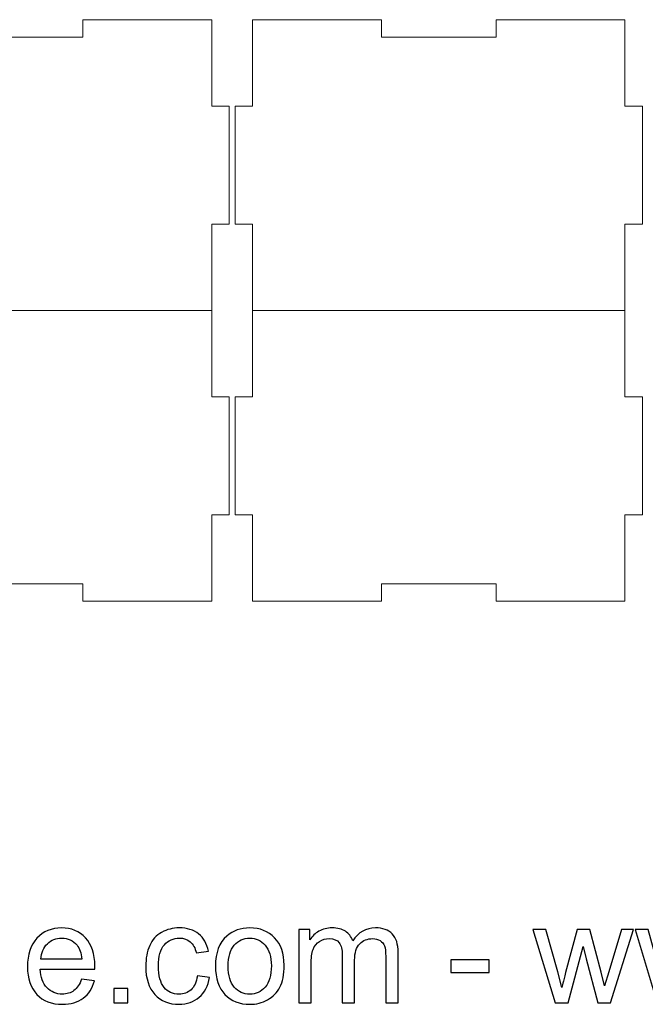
# Model space of a CAD drawing. Header units: millimetres. Extents: x -811 to 1340, y -192 to 870.
# Tile 28 of 256: x 685 to 792, y -192 to -23. Entities that reach past the tile are written whole.
import ezdxf

# ---------------------------------------------------------------- set-up
doc = ezdxf.new("R2010")
doc.units = ezdxf.units.MM
doc.header["$MEASUREMENT"] = 0
doc.layers.add('layer 1', color=7, linetype='Continuous')

msp = doc.modelspace()

# ---------------------------------------------------------------- linework, layer by layer
at = {"layer": 'layer 1', "color": 250, "lineweight": 9}
for points, knots in [([(695.4125, -22.9622), (695.4125, -22.9622), (717.5625, -22.9622), (717.5625, -22.9622), (717.5625, -22.9622), (717.5625, -22.9622), (717.5625, -37.8122), (717.5625, -37.8122), (717.5625, -37.8122), (717.5625, -37.8122), (720.5625, -37.8122), (720.5625, -37.8122), (720.5625, -37.8122), (720.5625, -37.8122), (720.5625, -58.1122), (720.5625, -58.1122), (720.5625, -58.1122), (720.5625, -58.1122), (717.5625, -58.1122), (717.5625, -58.1122), (717.5625, -58.1122), (717.5625, -58.1122), (717.5625, -72.9622), (717.5625, -72.9622), (717.5625, -72.9622), (717.5625, -72.9622), (653.5625, -72.9622), (653.5625, -72.9622), (653.5625, -72.9622), (653.5625, -72.9622), (653.5625, -58.1122), (653.5625, -58.1122), (653.5625, -58.1122), (653.5625, -58.1122), (650.5625, -58.1122), (650.5625, -58.1122), (650.5625, -58.1122), (650.5625, -58.1122), (650.5625, -37.8122), (650.5625, -37.8122), (650.5625, -37.8122), (650.5625, -37.8122), (653.5625, -37.8122), (653.5625, -37.8122), (653.5625, -37.8122), (653.5625, -37.8122), (653.5625, -22.9622), (653.5625, -22.9622), (653.5625, -22.9622), (653.5625, -22.9622), (675.7125, -22.9622), (675.7125, -22.9622), (675.7125, -22.9622), (675.7125, -22.9622), (675.7125, -25.9622), (675.7125, -25.9622), (675.7125, -25.9622), (675.7125, -25.9622), (695.4125, -25.9622), (695.4125, -25.9622), (695.4125, -25.9622), (695.4125, -25.9622), (695.4125, -22.9622), (695.4125, -22.9622)], [0, 0, 0, 0, 0.05882353, 0.05882353, 0.05882353, 0.05882353, 0.11764706, 0.11764706, 0.11764706, 0.11764706, 0.17647059, 0.17647059, 0.17647059, 0.17647059, 0.23529412, 0.23529412, 0.23529412, 0.23529412, 0.29411765, 0.29411765, 0.29411765, 0.29411765, 0.35294118, 0.35294118, 0.35294118, 0.35294118, 0.41176471, 0.41176471, 0.41176471, 0.41176471, 0.47058824, 0.47058824, 0.47058824, 0.47058824, 0.52941176, 0.52941176, 0.52941176, 0.52941176, 0.58823529, 0.58823529, 0.58823529, 0.58823529, 0.64705882, 0.64705882, 0.64705882, 0.64705882, 0.70588235, 0.70588235, 0.70588235, 0.70588235, 0.76470588, 0.76470588, 0.76470588, 0.76470588, 0.82352941, 0.82352941, 0.82352941, 0.82352941, 0.88235294, 0.88235294, 0.88235294, 0.88235294, 1, 1, 1, 1]), ([(766.4125, -22.9622), (766.4125, -22.9622), (788.5625, -22.9622), (788.5625, -22.9622), (788.5625, -22.9622), (788.5625, -22.9622), (788.5625, -37.8122), (788.5625, -37.8122), (788.5625, -37.8122), (788.5625, -37.8122), (791.5625, -37.8122), (791.5625, -37.8122), (791.5625, -37.8122), (791.5625, -37.8122), (791.5625, -58.1122), (791.5625, -58.1122), (791.5625, -58.1122), (791.5625, -58.1122), (788.5625, -58.1122), (788.5625, -58.1122), (788.5625, -58.1122), (788.5625, -58.1122), (788.5625, -72.9622), (788.5625, -72.9622), (788.5625, -72.9622), (788.5625, -72.9622), (724.5625, -72.9622), (724.5625, -72.9622), (724.5625, -72.9622), (724.5625, -72.9622), (724.5625, -58.1122), (724.5625, -58.1122), (724.5625, -58.1122), (724.5625, -58.1122), (721.5625, -58.1122), (721.5625, -58.1122), (721.5625, -58.1122), (721.5625, -58.1122), (721.5625, -37.8122), (721.5625, -37.8122), (721.5625, -37.8122), (721.5625, -37.8122), (724.5625, -37.8122), (724.5625, -37.8122), (724.5625, -37.8122), (724.5625, -37.8122), (724.5625, -22.9622), (724.5625, -22.9622), (724.5625, -22.9622), (724.5625, -22.9622), (746.7125, -22.9622), (746.7125, -22.9622), (746.7125, -22.9622), (746.7125, -22.9622), (746.7125, -25.9622), (746.7125, -25.9622), (746.7125, -25.9622), (746.7125, -25.9622), (766.4125, -25.9622), (766.4125, -25.9622), (766.4125, -25.9622), (766.4125, -25.9622), (766.4125, -22.9622), (766.4125, -22.9622)], [0, 0, 0, 0, 0.05882353, 0.05882353, 0.05882353, 0.05882353, 0.11764706, 0.11764706, 0.11764706, 0.11764706, 0.17647059, 0.17647059, 0.17647059, 0.17647059, 0.23529412, 0.23529412, 0.23529412, 0.23529412, 0.29411765, 0.29411765, 0.29411765, 0.29411765, 0.35294118, 0.35294118, 0.35294118, 0.35294118, 0.41176471, 0.41176471, 0.41176471, 0.41176471, 0.47058824, 0.47058824, 0.47058824, 0.47058824, 0.52941176, 0.52941176, 0.52941176, 0.52941176, 0.58823529, 0.58823529, 0.58823529, 0.58823529, 0.64705882, 0.64705882, 0.64705882, 0.64705882, 0.70588235, 0.70588235, 0.70588235, 0.70588235, 0.76470588, 0.76470588, 0.76470588, 0.76470588, 0.82352941, 0.82352941, 0.82352941, 0.82352941, 0.88235294, 0.88235294, 0.88235294, 0.88235294, 1, 1, 1, 1]), ([(717.5625, -72.9622), (717.5625, -72.9622), (717.5625, -87.8122), (717.5625, -87.8122), (717.5625, -87.8122), (717.5625, -87.8122), (720.5625, -87.8122), (720.5625, -87.8122), (720.5625, -87.8122), (720.5625, -87.8122), (720.5625, -108.1122), (720.5625, -108.1122), (720.5625, -108.1122), (720.5625, -108.1122), (717.5625, -108.1122), (717.5625, -108.1122), (717.5625, -108.1122), (717.5625, -108.1122), (717.5625, -122.9622), (717.5625, -122.9622), (717.5625, -122.9622), (717.5625, -122.9622), (695.4125, -122.9622), (695.4125, -122.9622), (695.4125, -122.9622), (695.4125, -122.9622), (695.4125, -119.9622), (695.4125, -119.9622), (695.4125, -119.9622), (695.4125, -119.9622), (675.7125, -119.9622), (675.7125, -119.9622), (675.7125, -119.9622), (675.7125, -119.9622), (675.7125, -122.9622), (675.7125, -122.9622), (675.7125, -122.9622), (675.7125, -122.9622), (653.5625, -122.9622), (653.5625, -122.9622), (653.5625, -122.9622), (653.5625, -122.9622), (653.5625, -108.1122), (653.5625, -108.1122), (653.5625, -108.1122), (653.5625, -108.1122), (650.5625, -108.1122), (650.5625, -108.1122), (650.5625, -108.1122), (650.5625, -108.1122), (650.5625, -87.8122), (650.5625, -87.8122), (650.5625, -87.8122), (650.5625, -87.8122), (653.5625, -87.8122), (653.5625, -87.8122), (653.5625, -87.8122), (653.5625, -87.8122), (653.5625, -72.9622), (653.5625, -72.9622)], [0, 0, 0, 0, 0.0625, 0.0625, 0.0625, 0.0625, 0.125, 0.125, 0.125, 0.125, 0.1875, 0.1875, 0.1875, 0.1875, 0.25, 0.25, 0.25, 0.25, 0.3125, 0.3125, 0.3125, 0.3125, 0.375, 0.375, 0.375, 0.375, 0.4375, 0.4375, 0.4375, 0.4375, 0.5, 0.5, 0.5, 0.5, 0.5625, 0.5625, 0.5625, 0.5625, 0.625, 0.625, 0.625, 0.625, 0.6875, 0.6875, 0.6875, 0.6875, 0.75, 0.75, 0.75, 0.75, 0.8125, 0.8125, 0.8125, 0.8125, 0.875, 0.875, 0.875, 0.875, 1, 1, 1, 1]), ([(788.5625, -72.9622), (788.5625, -72.9622), (788.5625, -87.8122), (788.5625, -87.8122), (788.5625, -87.8122), (788.5625, -87.8122), (791.5625, -87.8122), (791.5625, -87.8122), (791.5625, -87.8122), (791.5625, -87.8122), (791.5625, -108.1122), (791.5625, -108.1122), (791.5625, -108.1122), (791.5625, -108.1122), (788.5625, -108.1122), (788.5625, -108.1122), (788.5625, -108.1122), (788.5625, -108.1122), (788.5625, -122.9622), (788.5625, -122.9622), (788.5625, -122.9622), (788.5625, -122.9622), (766.4125, -122.9622), (766.4125, -122.9622), (766.4125, -122.9622), (766.4125, -122.9622), (766.4125, -119.9622), (766.4125, -119.9622), (766.4125, -119.9622), (766.4125, -119.9622), (746.7125, -119.9622), (746.7125, -119.9622), (746.7125, -119.9622), (746.7125, -119.9622), (746.7125, -122.9622), (746.7125, -122.9622), (746.7125, -122.9622), (746.7125, -122.9622), (724.5625, -122.9622), (724.5625, -122.9622), (724.5625, -122.9622), (724.5625, -122.9622), (724.5625, -108.1122), (724.5625, -108.1122), (724.5625, -108.1122), (724.5625, -108.1122), (721.5625, -108.1122), (721.5625, -108.1122), (721.5625, -108.1122), (721.5625, -108.1122), (721.5625, -87.8122), (721.5625, -87.8122), (721.5625, -87.8122), (721.5625, -87.8122), (724.5625, -87.8122), (724.5625, -87.8122), (724.5625, -87.8122), (724.5625, -87.8122), (724.5625, -72.9622), (724.5625, -72.9622)], [0, 0, 0, 0, 0.0625, 0.0625, 0.0625, 0.0625, 0.125, 0.125, 0.125, 0.125, 0.1875, 0.1875, 0.1875, 0.1875, 0.25, 0.25, 0.25, 0.25, 0.3125, 0.3125, 0.3125, 0.3125, 0.375, 0.375, 0.375, 0.375, 0.4375, 0.4375, 0.4375, 0.4375, 0.5, 0.5, 0.5, 0.5, 0.5625, 0.5625, 0.5625, 0.5625, 0.625, 0.625, 0.625, 0.625, 0.6875, 0.6875, 0.6875, 0.6875, 0.75, 0.75, 0.75, 0.75, 0.8125, 0.8125, 0.8125, 0.8125, 0.875, 0.875, 0.875, 0.875, 1, 1, 1, 1])]:
    msp.add_open_spline(points, degree=3, knots=knots, dxfattribs=at)
at = {"layer": 'layer 1', "color": 250}
for points, knots in [([(695.191, -187.9151), (695.191, -187.9151), (697.4008, -188.2065), (697.4008, -188.2065), (697.4008, -188.2065), (697.0568, -189.4895), (696.4132, -190.4892), (695.4743, -191.1975), (695.4743, -191.1975), (694.5353, -191.9058), (693.3373, -192.2619), (691.8762, -192.2619), (691.8762, -192.2619), (690.0388, -192.2619), (688.5817, -191.6953), (687.5052, -190.5621), (687.5052, -190.5621), (686.4286, -189.4329), (685.8903, -187.8423), (685.8903, -185.7984), (685.8903, -185.7984), (685.8903, -183.6857), (686.4326, -182.0425), (687.5214, -180.8769), (687.5214, -180.8769), (688.6101, -179.7072), (690.0226, -179.1244), (691.7589, -179.1244), (691.7589, -179.1244), (693.4385, -179.1244), (694.8105, -179.6951), (695.8749, -180.8405), (695.8749, -180.8405), (696.9394, -181.9859), (697.4736, -183.5967), (697.4736, -185.6729), (697.4736, -185.6729), (697.4736, -185.7984), (697.4696, -185.9886), (697.4615, -186.2396), (697.4615, -186.2396), (697.4615, -186.2396), (688.0758, -186.2396), (688.0758, -186.2396), (688.0758, -186.2396), (688.1568, -187.6197), (688.5453, -188.6801), (689.2495, -189.4126), (689.2495, -189.4126), (689.9497, -190.1452), (690.828, -190.5135), (691.8762, -190.5135), (691.8762, -190.5135), (692.6574, -190.5135), (693.3252, -190.3071), (693.8756, -189.8943), (693.8756, -189.8943), (694.4301, -189.4814), (694.8672, -188.8217), (695.191, -187.9151)], [0, 0, 0, 0, 0.0625, 0.0625, 0.0625, 0.0625, 0.125, 0.125, 0.125, 0.125, 0.1875, 0.1875, 0.1875, 0.1875, 0.25, 0.25, 0.25, 0.25, 0.3125, 0.3125, 0.3125, 0.3125, 0.375, 0.375, 0.375, 0.375, 0.4375, 0.4375, 0.4375, 0.4375, 0.5, 0.5, 0.5, 0.5, 0.5625, 0.5625, 0.5625, 0.5625, 0.625, 0.625, 0.625, 0.625, 0.6875, 0.6875, 0.6875, 0.6875, 0.75, 0.75, 0.75, 0.75, 0.8125, 0.8125, 0.8125, 0.8125, 0.875, 0.875, 0.875, 0.875, 1, 1, 1, 1]), ([(715.0793, -187.3809), (715.0793, -187.3809), (717.1677, -187.6723), (717.1677, -187.6723), (717.1677, -187.6723), (716.937, -189.1091), (716.3542, -190.2302), (715.4112, -191.0437), (715.4112, -191.0437), (714.4682, -191.8572), (713.3066, -192.2619), (711.9346, -192.2619), (711.9346, -192.2619), (710.2145, -192.2619), (708.8303, -191.6993), (707.7861, -190.5742), (707.7861, -190.5742), (706.7378, -189.4491), (706.2157, -187.8382), (706.2157, -185.7417), (706.2157, -185.7417), (706.2157, -184.3819), (706.4424, -183.196), (706.8916, -182.1761), (706.8916, -182.1761), (707.3409, -181.1602), (708.0249, -180.3953), (708.9477, -179.8894), (708.9477, -179.8894), (709.8664, -179.3794), (710.8661, -179.1244), (711.9507, -179.1244), (711.9507, -179.1244), (713.3147, -179.1244), (714.4358, -179.4685), (715.3019, -180.1605), (715.3019, -180.1605), (716.1721, -180.8526), (716.7306, -181.8361), (716.9734, -183.107), (716.9734, -183.107), (716.9734, -183.107), (714.9093, -183.4227), (714.9093, -183.4227), (714.9093, -183.4227), (714.711, -182.5768), (714.3629, -181.9413), (713.857, -181.5123), (713.857, -181.5123), (713.3552, -181.0874), (712.7481, -180.8729), (712.0357, -180.8729), (712.0357, -180.8729), (710.9592, -180.8729), (710.085, -181.2574), (709.4091, -182.0263), (709.4091, -182.0263), (708.7372, -182.7994), (708.4013, -184.0136), (708.4013, -185.681), (708.4013, -185.681), (708.4013, -187.3728), (708.7251, -188.5991), (709.3726, -189.3641), (709.3726, -189.3641), (710.0242, -190.129), (710.8701, -190.5135), (711.9103, -190.5135), (711.9103, -190.5135), (712.7521, -190.5135), (713.4523, -190.2585), (714.0108, -189.7445), (714.0108, -189.7445), (714.5734, -189.2346), (714.9295, -188.4453), (715.0793, -187.3809)], [0, 0, 0, 0, 0.05, 0.05, 0.05, 0.05, 0.1, 0.1, 0.1, 0.1, 0.15, 0.15, 0.15, 0.15, 0.2, 0.2, 0.2, 0.2, 0.25, 0.25, 0.25, 0.25, 0.3, 0.3, 0.3, 0.3, 0.35, 0.35, 0.35, 0.35, 0.4, 0.4, 0.4, 0.4, 0.45, 0.45, 0.45, 0.45, 0.5, 0.5, 0.5, 0.5, 0.55, 0.55, 0.55, 0.55, 0.6, 0.6, 0.6, 0.6, 0.65, 0.65, 0.65, 0.65, 0.7, 0.7, 0.7, 0.7, 0.75, 0.75, 0.75, 0.75, 0.8, 0.8, 0.8, 0.8, 0.85, 0.85, 0.85, 0.85, 0.9, 0.9, 0.9, 0.9, 1, 1, 1, 1]), ([(718.1876, -185.6932), (718.1876, -183.366), (718.8351, -181.6418), (720.1343, -180.5208), (720.1343, -180.5208), (721.2149, -179.5899), (722.5384, -179.1244), (724.0966, -179.1244), (724.0966, -179.1244), (725.8248, -179.1244), (727.2413, -179.6911), (728.3422, -180.8243), (728.3422, -180.8243), (729.439, -181.9535), (729.9894, -183.5198), (729.9894, -185.5151), (729.9894, -185.5151), (729.9894, -187.134), (729.7466, -188.4049), (729.2609, -189.3317), (729.2609, -189.3317), (728.7753, -190.2585), (728.067, -190.9789), (727.1361, -191.4929), (727.1361, -191.4929), (726.2093, -192.0069), (725.1934, -192.2619), (724.0966, -192.2619), (724.0966, -192.2619), (722.332, -192.2619), (720.9073, -191.6993), (719.8186, -190.5702), (719.8186, -190.5702), (718.7299, -189.441), (718.1876, -187.814), (718.1876, -185.6932)], [0, 0, 0, 0, 0.1, 0.1, 0.1, 0.1, 0.2, 0.2, 0.2, 0.2, 0.3, 0.3, 0.3, 0.3, 0.4, 0.4, 0.4, 0.4, 0.5, 0.5, 0.5, 0.5, 0.6, 0.6, 0.6, 0.6, 0.7, 0.7, 0.7, 0.7, 0.8, 0.8, 0.8, 0.8, 1, 1, 1, 1]), ([(732.4947, -191.9948), (732.4947, -191.9948), (732.4947, -179.3916), (732.4947, -179.3916), (732.4947, -179.3916), (732.4947, -179.3916), (734.4131, -179.3916), (734.4131, -179.3916), (734.4131, -179.3916), (734.4131, -179.3916), (734.4131, -181.1724), (734.4131, -181.1724), (734.4131, -181.1724), (734.8057, -180.5572), (735.3319, -180.0594), (735.9875, -179.687), (735.9875, -179.687), (736.6432, -179.3106), (737.3879, -179.1244), (738.2257, -179.1244), (738.2257, -179.1244), (739.1566, -179.1244), (739.9215, -179.3187), (740.5164, -179.7032), (740.5164, -179.7032), (741.1114, -180.0917), (741.5323, -180.63), (741.7751, -181.3262), (741.7751, -181.3262), (742.7789, -179.857), (744.078, -179.1244), (745.6808, -179.1244), (745.6808, -179.1244), (746.9354, -179.1244), (747.9027, -179.4685), (748.5746, -180.1605), (748.5746, -180.1605), (749.2505, -180.8526), (749.5904, -181.9171), (749.5904, -183.3539), (749.5904, -183.3539), (749.5904, -183.3539), (749.5904, -191.9948), (749.5904, -191.9948), (749.5904, -191.9948), (749.5904, -191.9948), (747.4535, -191.9948), (747.4535, -191.9948), (747.4535, -191.9948), (747.4535, -191.9948), (747.4535, -184.0621), (747.4535, -184.0621), (747.4535, -184.0621), (747.4535, -183.2122), (747.3806, -182.597), (747.243, -182.2206), (747.243, -182.2206), (747.1054, -181.8442), (746.8545, -181.5447), (746.4862, -181.314), (746.4862, -181.314), (746.1219, -181.0833), (745.6929, -180.97), (745.2032, -180.97), (745.2032, -180.97), (744.3128, -180.97), (743.5762, -181.2655), (742.9893, -181.8523), (742.9893, -181.8523), (742.4025, -182.4432), (742.1111, -183.3862), (742.1111, -184.6814), (742.1111, -184.6814), (742.1111, -184.6814), (742.1111, -191.9948), (742.1111, -191.9948), (742.1111, -191.9948), (742.1111, -191.9948), (739.9741, -191.9948), (739.9741, -191.9948), (739.9741, -191.9948), (739.9741, -191.9948), (739.9741, -183.8152), (739.9741, -183.8152), (739.9741, -183.8152), (739.9741, -182.8682), (739.8001, -182.1559), (739.452, -181.6823), (739.452, -181.6823), (739.1039, -181.2088), (738.5333, -180.97), (737.7441, -180.97), (737.7441, -180.97), (737.1451, -180.97), (736.5906, -181.1278), (736.0806, -181.4435), (736.0806, -181.4435), (735.5707, -181.7592), (735.2024, -182.2206), (734.9717, -182.8318), (734.9717, -182.8318), (734.745, -183.4388), (734.6317, -184.3171), (734.6317, -185.4625), (734.6317, -185.4625), (734.6317, -185.4625), (734.6317, -191.9948), (734.6317, -191.9948), (734.6317, -191.9948), (734.6317, -191.9948), (732.4947, -191.9948), (732.4947, -191.9948)], [0, 0, 0, 0, 0.03448276, 0.03448276, 0.03448276, 0.03448276, 0.06896552, 0.06896552, 0.06896552, 0.06896552, 0.10344828, 0.10344828, 0.10344828, 0.10344828, 0.13793103, 0.13793103, 0.13793103, 0.13793103, 0.17241379, 0.17241379, 0.17241379, 0.17241379, 0.20689655, 0.20689655, 0.20689655, 0.20689655, 0.24137931, 0.24137931, 0.24137931, 0.24137931, 0.27586207, 0.27586207, 0.27586207, 0.27586207, 0.31034483, 0.31034483, 0.31034483, 0.31034483, 0.34482759, 0.34482759, 0.34482759, 0.34482759, 0.37931034, 0.37931034, 0.37931034, 0.37931034, 0.4137931, 0.4137931, 0.4137931, 0.4137931, 0.44827586, 0.44827586, 0.44827586, 0.44827586, 0.48275862, 0.48275862, 0.48275862, 0.48275862, 0.51724138, 0.51724138, 0.51724138, 0.51724138, 0.55172414, 0.55172414, 0.55172414, 0.55172414, 0.5862069, 0.5862069, 0.5862069, 0.5862069, 0.62068966, 0.62068966, 0.62068966, 0.62068966, 0.65517241, 0.65517241, 0.65517241, 0.65517241, 0.68965517, 0.68965517, 0.68965517, 0.68965517, 0.72413793, 0.72413793, 0.72413793, 0.72413793, 0.75862069, 0.75862069, 0.75862069, 0.75862069, 0.79310345, 0.79310345, 0.79310345, 0.79310345, 0.82758621, 0.82758621, 0.82758621, 0.82758621, 0.86206897, 0.86206897, 0.86206897, 0.86206897, 0.89655172, 0.89655172, 0.89655172, 0.89655172, 0.93103448, 0.93103448, 0.93103448, 0.93103448, 1, 1, 1, 1]), ([(776.5696, -191.9948), (776.5696, -191.9948), (772.7611, -179.3916), (772.7611, -179.3916), (772.7611, -179.3916), (772.7611, -179.3916), (774.9952, -179.3916), (774.9952, -179.3916), (774.9952, -179.3916), (774.9952, -179.3916), (777.0067, -186.6645), (777.0067, -186.6645), (777.0067, -186.6645), (777.0067, -186.6645), (777.719, -189.3722), (777.719, -189.3722), (777.719, -189.3722), (777.7474, -189.2386), (777.9659, -188.3725), (778.3706, -186.7738), (778.3706, -186.7738), (778.3706, -186.7738), (780.366, -179.3916), (780.366, -179.3916), (780.366, -179.3916), (780.366, -179.3916), (782.5555, -179.3916), (782.5555, -179.3916), (782.5555, -179.3916), (782.5555, -179.3916), (784.4537, -186.709), (784.4537, -186.709), (784.4537, -186.709), (784.4537, -186.709), (785.0729, -189.1091), (785.0729, -189.1091), (785.0729, -189.1091), (785.0729, -189.1091), (785.7974, -186.6767), (785.7974, -186.6767), (785.7974, -186.6767), (785.7974, -186.6767), (787.9748, -179.3916), (787.9748, -179.3916), (787.9748, -179.3916), (787.9748, -179.3916), (790.0511, -179.3916), (790.0511, -179.3916), (790.0511, -179.3916), (790.0511, -179.3916), (786.0969, -191.9948), (786.0969, -191.9948), (786.0969, -191.9948), (786.0969, -191.9948), (783.8871, -191.9948), (783.8871, -191.9948), (783.8871, -191.9948), (783.8871, -191.9948), (781.8877, -184.4547), (781.8877, -184.4547), (781.8877, -184.4547), (781.8877, -184.4547), (781.3818, -182.2975), (781.3818, -182.2975), (781.3818, -182.2975), (781.3818, -182.2975), (778.832, -191.9948), (778.832, -191.9948), (778.832, -191.9948), (778.832, -191.9948), (776.5696, -191.9948), (776.5696, -191.9948)], [0, 0, 0, 0, 0.05263158, 0.05263158, 0.05263158, 0.05263158, 0.10526316, 0.10526316, 0.10526316, 0.10526316, 0.15789474, 0.15789474, 0.15789474, 0.15789474, 0.21052632, 0.21052632, 0.21052632, 0.21052632, 0.26315789, 0.26315789, 0.26315789, 0.26315789, 0.31578947, 0.31578947, 0.31578947, 0.31578947, 0.36842105, 0.36842105, 0.36842105, 0.36842105, 0.42105263, 0.42105263, 0.42105263, 0.42105263, 0.47368421, 0.47368421, 0.47368421, 0.47368421, 0.52631579, 0.52631579, 0.52631579, 0.52631579, 0.57894737, 0.57894737, 0.57894737, 0.57894737, 0.63157895, 0.63157895, 0.63157895, 0.63157895, 0.68421053, 0.68421053, 0.68421053, 0.68421053, 0.73684211, 0.73684211, 0.73684211, 0.73684211, 0.78947368, 0.78947368, 0.78947368, 0.78947368, 0.84210526, 0.84210526, 0.84210526, 0.84210526, 0.89473684, 0.89473684, 0.89473684, 0.89473684, 1, 1, 1, 1]), ([(794.1065, -191.9948), (794.1065, -191.9948), (790.298, -179.3916), (790.298, -179.3916), (790.298, -179.3916), (790.298, -179.3916), (792.5321, -179.3916), (792.5321, -179.3916), (792.5321, -179.3916), (792.5321, -179.3916), (794.5436, -186.6645), (794.5436, -186.6645), (794.5436, -186.6645), (794.5436, -186.6645), (795.2559, -189.3722), (795.2559, -189.3722), (795.2559, -189.3722), (795.2843, -189.2386), (795.5028, -188.3725), (795.9075, -186.7738), (795.9075, -186.7738), (795.9075, -186.7738), (797.9029, -179.3916), (797.9029, -179.3916), (797.9029, -179.3916), (797.9029, -179.3916), (800.0924, -179.3916), (800.0924, -179.3916), (800.0924, -179.3916), (800.0924, -179.3916), (801.9906, -186.709), (801.9906, -186.709), (801.9906, -186.709), (801.9906, -186.709), (802.6098, -189.1091), (802.6098, -189.1091), (802.6098, -189.1091), (802.6098, -189.1091), (803.3343, -186.6767), (803.3343, -186.6767), (803.3343, -186.6767), (803.3343, -186.6767), (805.5117, -179.3916), (805.5117, -179.3916), (805.5117, -179.3916), (805.5117, -179.3916), (807.588, -179.3916), (807.588, -179.3916), (807.588, -179.3916), (807.588, -179.3916), (803.6338, -191.9948), (803.6338, -191.9948), (803.6338, -191.9948), (803.6338, -191.9948), (801.424, -191.9948), (801.424, -191.9948), (801.424, -191.9948), (801.424, -191.9948), (799.4246, -184.4547), (799.4246, -184.4547), (799.4246, -184.4547), (799.4246, -184.4547), (798.9187, -182.2975), (798.9187, -182.2975), (798.9187, -182.2975), (798.9187, -182.2975), (796.3689, -191.9948), (796.3689, -191.9948), (796.3689, -191.9948), (796.3689, -191.9948), (794.1065, -191.9948), (794.1065, -191.9948)], [0, 0, 0, 0, 0.05263158, 0.05263158, 0.05263158, 0.05263158, 0.10526316, 0.10526316, 0.10526316, 0.10526316, 0.15789474, 0.15789474, 0.15789474, 0.15789474, 0.21052632, 0.21052632, 0.21052632, 0.21052632, 0.26315789, 0.26315789, 0.26315789, 0.26315789, 0.31578947, 0.31578947, 0.31578947, 0.31578947, 0.36842105, 0.36842105, 0.36842105, 0.36842105, 0.42105263, 0.42105263, 0.42105263, 0.42105263, 0.47368421, 0.47368421, 0.47368421, 0.47368421, 0.52631579, 0.52631579, 0.52631579, 0.52631579, 0.57894737, 0.57894737, 0.57894737, 0.57894737, 0.63157895, 0.63157895, 0.63157895, 0.63157895, 0.68421053, 0.68421053, 0.68421053, 0.68421053, 0.73684211, 0.73684211, 0.73684211, 0.73684211, 0.78947368, 0.78947368, 0.78947368, 0.78947368, 0.84210526, 0.84210526, 0.84210526, 0.84210526, 0.89473684, 0.89473684, 0.89473684, 0.89473684, 1, 1, 1, 1]), ([(688.1972, -184.4911), (688.1972, -184.4911), (695.2152, -184.4911), (695.2152, -184.4911), (695.2152, -184.4911), (695.1222, -183.4307), (694.851, -182.6375), (694.4098, -182.1073), (694.4098, -182.1073), (693.7339, -181.2857), (692.8516, -180.8729), (691.771, -180.8729), (691.771, -180.8729), (690.7916, -180.8729), (689.97, -181.2007), (689.3022, -181.8564), (689.3022, -181.8564), (688.6384, -182.512), (688.2701, -183.3903), (688.1972, -184.4911)], [0, 0, 0, 0, 0.16666667, 0.16666667, 0.16666667, 0.16666667, 0.33333333, 0.33333333, 0.33333333, 0.33333333, 0.5, 0.5, 0.5, 0.5, 0.66666667, 0.66666667, 0.66666667, 0.66666667, 1, 1, 1, 1]), ([(720.3731, -185.6972), (720.3731, -187.308), (720.7252, -188.5141), (721.4294, -189.3115), (721.4294, -189.3115), (722.1377, -190.1128), (723.0241, -190.5135), (724.0966, -190.5135), (724.0966, -190.5135), (725.157, -190.5135), (726.0393, -190.1128), (726.7476, -189.3074), (726.7476, -189.3074), (727.4518, -188.502), (727.8039, -187.2757), (727.8039, -185.6284), (727.8039, -185.6284), (727.8039, -184.0743), (727.4477, -182.8965), (726.7395, -182.0992), (726.7395, -182.0992), (726.0312, -181.2978), (725.1489, -180.8971), (724.0966, -180.8971), (724.0966, -180.8971), (723.0241, -180.8971), (722.1377, -181.2938), (721.4294, -182.0911), (721.4294, -182.0911), (720.7252, -182.8884), (720.3731, -184.0905), (720.3731, -185.6972)], [0, 0, 0, 0, 0.11111111, 0.11111111, 0.11111111, 0.11111111, 0.22222222, 0.22222222, 0.22222222, 0.22222222, 0.33333333, 0.33333333, 0.33333333, 0.33333333, 0.44444444, 0.44444444, 0.44444444, 0.44444444, 0.55555556, 0.55555556, 0.55555556, 0.55555556, 0.66666667, 0.66666667, 0.66666667, 0.66666667, 0.77777778, 0.77777778, 0.77777778, 0.77777778, 1, 1, 1, 1]), ([(758.6199, -186.7738), (758.6199, -186.7738), (758.6199, -184.6368), (758.6199, -184.6368), (758.6199, -184.6368), (758.6199, -184.6368), (765.2251, -184.6368), (765.2251, -184.6368), (765.2251, -184.6368), (765.2251, -184.6368), (765.2251, -186.7738), (765.2251, -186.7738), (765.2251, -186.7738), (765.2251, -186.7738), (758.6199, -186.7738), (758.6199, -186.7738)], [0, 0, 0, 0, 0.2, 0.2, 0.2, 0.2, 0.4, 0.4, 0.4, 0.4, 0.6, 0.6, 0.6, 0.6, 1, 1, 1, 1]), ([(700.7074, -191.9948), (700.7074, -191.9948), (700.7074, -189.5664), (700.7074, -189.5664), (700.7074, -189.5664), (700.7074, -189.5664), (703.1358, -189.5664), (703.1358, -189.5664), (703.1358, -189.5664), (703.1358, -189.5664), (703.1358, -191.9948), (703.1358, -191.9948), (703.1358, -191.9948), (703.1358, -191.9948), (700.7074, -191.9948), (700.7074, -191.9948)], [0, 0, 0, 0, 0.2, 0.2, 0.2, 0.2, 0.4, 0.4, 0.4, 0.4, 0.6, 0.6, 0.6, 0.6, 1, 1, 1, 1])]:
    msp.add_open_spline(points, degree=3, knots=knots, dxfattribs=at)

doc.saveas('drawing.dxf')
